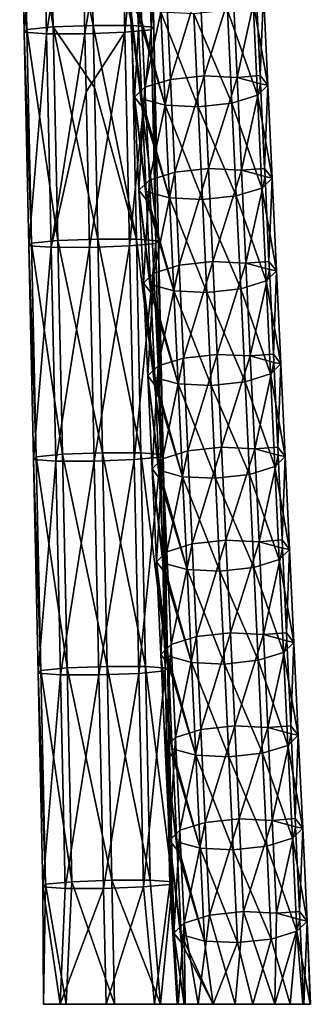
# Model space of a CAD drawing. Header units: millimetres. Extents: x -311 to 311, y 0 to 890.
# Tile 3 of 70: x 218 to 272, y 0 to 184. Entities that reach past the tile are written whole.
import ezdxf

# ---------------------------------------------------------------- set-up
doc = ezdxf.new("R2010")
doc.units = ezdxf.units.MM
doc.header["$LTSCALE"] = 81.481481
for name, color, linetype in [('23', 7, 'CONTINUOUS'), ('24', 7, 'CONTINUOUS'), ('25', 7, 'CONTINUOUS'), ('26', 7, 'CONTINUOUS'), ('27', 7, 'CONTINUOUS'), ('31', 7, 'CONTINUOUS')]:
    doc.layers.add(name, color=color, linetype=linetype)

msp = doc.modelspace()

# ---------------------------------------------------------------- linework, layer by layer
at = {"layer": '23', "linetype": 'Continuous'}
for points in [[(238.14, 222.59, -15.96), (230.95, 222.61, -13.12), (239, 182.7, -13.52), (238.14, 222.59, -15.96)], [(230.95, 222.61, -13.12), (231.82, 182.72, -10.68), (239, 182.7, -13.52), (230.95, 222.61, -13.12)], [(242.28, 222.28, -22.47), (238.14, 222.59, -15.96), (243.15, 182.4, -20.03), (242.28, 222.28, -22.47)], [(243.15, 182.4, -20.03), (238.14, 222.59, -15.96), (239, 182.7, -13.52), (243.15, 182.4, -20.03)], [(229.4, 221.05, -38.02), (236.88, 221.33, -36.11), (230.27, 181.16, -35.58), (229.4, 221.05, -38.02)], [(230.27, 181.16, -35.58), (236.88, 221.33, -36.11), (237.75, 181.44, -33.67), (230.27, 181.16, -35.58)], [(236.88, 221.33, -36.11), (241.8, 221.8, -30.17), (237.75, 181.44, -33.67), (236.88, 221.33, -36.11)], [(237.75, 181.44, -33.67), (241.8, 221.8, -30.17), (242.67, 181.91, -27.73), (237.75, 181.44, -33.67)], [(241.8, 221.8, -30.17), (242.28, 222.28, -22.47), (242.67, 181.91, -27.73), (241.8, 221.8, -30.17)], [(242.67, 181.91, -27.73), (242.28, 222.28, -22.47), (243.15, 182.4, -20.03), (242.67, 181.91, -27.73)], [(239, 182.7, -13.52), (231.82, 182.72, -10.68), (239.87, 142.82, -11.08), (239, 182.7, -13.52)], [(231.82, 182.72, -10.68), (232.07, 171.11, -9.97), (239.87, 142.82, -11.08), (231.82, 182.72, -10.68)], [(243.15, 182.4, -20.03), (239, 182.7, -13.52), (244.01, 142.51, -17.59), (243.15, 182.4, -20.03)], [(244.01, 142.51, -17.59), (239, 182.7, -13.52), (239.87, 142.82, -11.08), (244.01, 142.51, -17.59)], [(242.67, 181.91, -27.73), (243.15, 182.4, -20.03), (243.53, 142.03, -25.29), (242.67, 181.91, -27.73)], [(243.53, 142.03, -25.29), (243.15, 182.4, -20.03), (244.01, 142.51, -17.59), (243.53, 142.03, -25.29)], [(230.27, 181.16, -35.58), (237.75, 181.44, -33.67), (230.5, 170.34, -34.92), (230.27, 181.16, -35.58)], [(230.5, 170.34, -34.92), (237.75, 181.44, -33.67), (231.14, 141.28, -33.14), (230.5, 170.34, -34.92)], [(231.14, 141.28, -33.14), (237.75, 181.44, -33.67), (238.62, 141.56, -31.23), (231.14, 141.28, -33.14)], [(237.75, 181.44, -33.67), (242.67, 181.91, -27.73), (238.62, 141.56, -31.23), (237.75, 181.44, -33.67)], [(238.62, 141.56, -31.23), (242.67, 181.91, -27.73), (243.53, 142.03, -25.29), (238.62, 141.56, -31.23)], [(239.87, 142.82, -11.08), (232.07, 171.11, -9.97), (232.69, 142.84, -8.24), (239.87, 142.82, -11.08)], [(231.14, 141.28, -33.14), (238.62, 141.56, -31.23), (232, 101.39, -30.7), (231.14, 141.28, -33.14)], [(232, 101.39, -30.7), (238.62, 141.56, -31.23), (239.48, 101.67, -28.79), (232, 101.39, -30.7)], [(239.87, 142.82, -11.08), (232.69, 142.84, -8.24), (240.74, 102.93, -8.64), (239.87, 142.82, -11.08)], [(232.69, 142.84, -8.24), (233.56, 102.95, -5.8), (240.74, 102.93, -8.64), (232.69, 142.84, -8.24)], [(238.62, 141.56, -31.23), (243.53, 142.03, -25.29), (239.48, 101.67, -28.79), (238.62, 141.56, -31.23)], [(239.48, 101.67, -28.79), (243.53, 142.03, -25.29), (244.4, 102.14, -22.85), (239.48, 101.67, -28.79)], [(244.01, 142.51, -17.59), (239.87, 142.82, -11.08), (244.88, 102.62, -15.15), (244.01, 142.51, -17.59)], [(244.88, 102.62, -15.15), (239.87, 142.82, -11.08), (240.74, 102.93, -8.64), (244.88, 102.62, -15.15)], [(243.53, 142.03, -25.29), (244.01, 142.51, -17.59), (244.4, 102.14, -22.85), (243.53, 142.03, -25.29)], [(244.4, 102.14, -22.85), (244.01, 142.51, -17.59), (244.88, 102.62, -15.15), (244.4, 102.14, -22.85)], [(240.74, 102.93, -8.64), (233.56, 102.95, -5.8), (241.61, 63.04, -6.2), (240.74, 102.93, -8.64)], [(233.56, 102.95, -5.8), (234.42, 63.06, -3.36), (241.61, 63.04, -6.2), (233.56, 102.95, -5.8)], [(244.88, 102.62, -15.15), (240.74, 102.93, -8.64), (245.75, 62.74, -12.71), (244.88, 102.62, -15.15)], [(245.75, 62.74, -12.71), (240.74, 102.93, -8.64), (241.61, 63.04, -6.2), (245.75, 62.74, -12.71)], [(232, 101.39, -30.7), (239.48, 101.67, -28.79), (232.87, 61.5, -28.26), (232, 101.39, -30.7)], [(232.87, 61.5, -28.26), (239.48, 101.67, -28.79), (240.35, 61.78, -26.35), (232.87, 61.5, -28.26)], [(239.48, 101.67, -28.79), (244.4, 102.14, -22.85), (240.35, 61.78, -26.35), (239.48, 101.67, -28.79)], [(240.35, 61.78, -26.35), (244.4, 102.14, -22.85), (245.27, 62.25, -20.41), (240.35, 61.78, -26.35)], [(244.4, 102.14, -22.85), (244.88, 102.62, -15.15), (245.27, 62.25, -20.41), (244.4, 102.14, -22.85)], [(245.27, 62.25, -20.41), (244.88, 102.62, -15.15), (245.75, 62.74, -12.71), (245.27, 62.25, -20.41)], [(235.29, 23.17, -0.92), (242.47, 23.16, -3.76), (234.42, 63.06, -3.36), (235.29, 23.17, -0.92)], [(234.42, 63.06, -3.36), (242.47, 23.16, -3.76), (241.61, 63.04, -6.2), (234.42, 63.06, -3.36)], [(242.47, 23.16, -3.76), (246.62, 22.85, -10.27), (241.61, 63.04, -6.2), (242.47, 23.16, -3.76)], [(246.62, 22.85, -10.27), (245.75, 62.74, -12.71), (241.61, 63.04, -6.2), (246.62, 22.85, -10.27)], [(246.14, 22.37, -17.97), (245.27, 62.25, -20.41), (245.75, 62.74, -12.71), (246.14, 22.37, -17.97)], [(246.62, 22.85, -10.27), (246.14, 22.37, -17.97), (245.75, 62.74, -12.71), (246.62, 22.85, -10.27)], [(233.74, 21.62, -25.82), (232.87, 61.5, -28.26), (240.35, 61.78, -26.35), (233.74, 21.62, -25.82)], [(241.22, 21.9, -23.91), (233.74, 21.62, -25.82), (240.35, 61.78, -26.35), (241.22, 21.9, -23.91)], [(241.22, 21.9, -23.91), (240.35, 61.78, -26.35), (245.27, 62.25, -20.41), (241.22, 21.9, -23.91)], [(246.14, 22.37, -17.97), (241.22, 21.9, -23.91), (245.27, 62.25, -20.41), (246.14, 22.37, -17.97)], [(235.29, 23.17, -0.92), (235.79, 0, 0.5), (244.38, 0, -3.7), (235.29, 23.17, -0.92)], [(242.47, 23.16, -3.76), (235.29, 23.17, -0.92), (244.38, 0, -3.7), (242.47, 23.16, -3.76)], [(241.22, 21.9, -23.91), (246.14, 22.37, -17.97), (243.26, 0, -21.39), (241.22, 21.9, -23.91)], [(246.62, 22.85, -10.27), (242.47, 23.16, -3.76), (244.38, 0, -3.7), (246.62, 22.85, -10.27)], [(243.26, 0, -21.39), (246.14, 22.37, -17.97), (247.48, 0, -12.77), (243.26, 0, -21.39)], [(247.48, 0, -12.77), (246.62, 22.85, -10.27), (244.38, 0, -3.7), (247.48, 0, -12.77)], [(246.14, 22.37, -17.97), (246.62, 22.85, -10.27), (247.48, 0, -12.77), (246.14, 22.37, -17.97)], [(233.74, 21.62, -25.82), (241.22, 21.9, -23.91), (234.21, 0, -24.5), (233.74, 21.62, -25.82)], [(234.21, 0, -24.5), (241.22, 21.9, -23.91), (243.26, 0, -21.39), (234.21, 0, -24.5)]]:
    msp.add_3dface(points, dxfattribs=at)
at = {"layer": '24', "linetype": 'Continuous'}
for points in [[(231.82, 182.72, -10.68), (230.95, 222.61, -13.12), (223.47, 222.33, -15.03), (231.82, 182.72, -10.68)], [(218.56, 221.86, -20.97), (218.08, 221.38, -28.66), (219.42, 181.97, -18.53), (218.56, 221.86, -20.97)], [(218.08, 221.38, -28.66), (222.22, 221.07, -35.18), (218.94, 181.49, -26.22), (218.08, 221.38, -28.66)], [(219.42, 181.97, -18.53), (218.08, 221.38, -28.66), (218.94, 181.49, -26.22), (219.42, 181.97, -18.53)], [(223.47, 222.33, -15.03), (218.56, 221.86, -20.97), (224.34, 182.44, -12.59), (223.47, 222.33, -15.03)], [(224.34, 182.44, -12.59), (218.56, 221.86, -20.97), (219.42, 181.97, -18.53), (224.34, 182.44, -12.59)], [(218.94, 181.49, -26.22), (222.22, 221.07, -35.18), (223.09, 181.18, -32.74), (218.94, 181.49, -26.22)], [(222.22, 221.07, -35.18), (229.4, 221.05, -38.02), (223.09, 181.18, -32.74), (222.22, 221.07, -35.18)], [(229.4, 221.05, -38.02), (230.27, 181.16, -35.58), (223.09, 181.18, -32.74), (229.4, 221.05, -38.02)], [(231.82, 182.72, -10.68), (223.47, 222.33, -15.03), (224.34, 182.44, -12.59), (231.82, 182.72, -10.68)], [(219.42, 181.97, -18.53), (218.94, 181.49, -26.22), (220.29, 142.09, -16.09), (219.42, 181.97, -18.53)], [(224.34, 182.44, -12.59), (219.42, 181.97, -18.53), (225.21, 142.56, -10.15), (224.34, 182.44, -12.59)], [(225.21, 142.56, -10.15), (219.42, 181.97, -18.53), (220.29, 142.09, -16.09), (225.21, 142.56, -10.15)], [(232.07, 171.11, -9.97), (231.82, 182.72, -10.68), (224.34, 182.44, -12.59), (232.07, 171.11, -9.97)], [(232.69, 142.84, -8.24), (232.07, 171.11, -9.97), (224.34, 182.44, -12.59), (232.69, 142.84, -8.24)], [(232.69, 142.84, -8.24), (224.34, 182.44, -12.59), (225.21, 142.56, -10.15), (232.69, 142.84, -8.24)], [(218.94, 181.49, -26.22), (223.09, 181.18, -32.74), (219.81, 141.6, -23.78), (218.94, 181.49, -26.22)], [(220.29, 142.09, -16.09), (218.94, 181.49, -26.22), (219.81, 141.6, -23.78), (220.29, 142.09, -16.09)], [(219.81, 141.6, -23.78), (223.09, 181.18, -32.74), (223.95, 141.3, -30.3), (219.81, 141.6, -23.78)], [(223.09, 181.18, -32.74), (230.27, 181.16, -35.58), (223.95, 141.3, -30.3), (223.09, 181.18, -32.74)], [(230.27, 181.16, -35.58), (230.5, 170.34, -34.92), (223.95, 141.3, -30.3), (230.27, 181.16, -35.58)], [(230.5, 170.34, -34.92), (231.14, 141.28, -33.14), (223.95, 141.3, -30.3), (230.5, 170.34, -34.92)], [(220.29, 142.09, -16.09), (219.81, 141.6, -23.78), (221.16, 102.2, -13.65), (220.29, 142.09, -16.09)], [(219.81, 141.6, -23.78), (223.95, 141.3, -30.3), (220.68, 101.72, -21.34), (219.81, 141.6, -23.78)], [(221.16, 102.2, -13.65), (219.81, 141.6, -23.78), (220.68, 101.72, -21.34), (221.16, 102.2, -13.65)], [(225.21, 142.56, -10.15), (220.29, 142.09, -16.09), (226.08, 102.67, -7.71), (225.21, 142.56, -10.15)], [(226.08, 102.67, -7.71), (220.29, 142.09, -16.09), (221.16, 102.2, -13.65), (226.08, 102.67, -7.71)], [(233.56, 102.95, -5.8), (232.69, 142.84, -8.24), (225.21, 142.56, -10.15), (233.56, 102.95, -5.8)], [(233.56, 102.95, -5.8), (225.21, 142.56, -10.15), (226.08, 102.67, -7.71), (233.56, 102.95, -5.8)], [(220.68, 101.72, -21.34), (223.95, 141.3, -30.3), (224.82, 101.41, -27.86), (220.68, 101.72, -21.34)], [(223.95, 141.3, -30.3), (231.14, 141.28, -33.14), (224.82, 101.41, -27.86), (223.95, 141.3, -30.3)], [(231.14, 141.28, -33.14), (232, 101.39, -30.7), (224.82, 101.41, -27.86), (231.14, 141.28, -33.14)], [(234.42, 63.06, -3.36), (233.56, 102.95, -5.8), (226.08, 102.67, -7.71), (234.42, 63.06, -3.36)], [(221.16, 102.2, -13.65), (220.68, 101.72, -21.34), (222.02, 62.31, -11.21), (221.16, 102.2, -13.65)], [(220.68, 101.72, -21.34), (224.82, 101.41, -27.86), (221.54, 61.83, -18.9), (220.68, 101.72, -21.34)], [(222.02, 62.31, -11.21), (220.68, 101.72, -21.34), (221.54, 61.83, -18.9), (222.02, 62.31, -11.21)], [(226.08, 102.67, -7.71), (221.16, 102.2, -13.65), (226.94, 62.78, -5.27), (226.08, 102.67, -7.71)], [(226.94, 62.78, -5.27), (221.16, 102.2, -13.65), (222.02, 62.31, -11.21), (226.94, 62.78, -5.27)], [(221.54, 61.83, -18.9), (224.82, 101.41, -27.86), (225.69, 61.52, -25.42), (221.54, 61.83, -18.9)], [(224.82, 101.41, -27.86), (232, 101.39, -30.7), (225.69, 61.52, -25.42), (224.82, 101.41, -27.86)], [(232, 101.39, -30.7), (232.87, 61.5, -28.26), (225.69, 61.52, -25.42), (232, 101.39, -30.7)], [(234.42, 63.06, -3.36), (226.08, 102.67, -7.71), (226.94, 62.78, -5.27), (234.42, 63.06, -3.36)], [(227.81, 22.89, -2.83), (226.94, 62.78, -5.27), (222.02, 62.31, -11.21), (227.81, 22.89, -2.83)], [(235.29, 23.17, -0.92), (234.42, 63.06, -3.36), (226.94, 62.78, -5.27), (235.29, 23.17, -0.92)], [(227.81, 22.89, -2.83), (235.29, 23.17, -0.92), (226.94, 62.78, -5.27), (227.81, 22.89, -2.83)], [(222.89, 22.42, -8.77), (222.02, 62.31, -11.21), (221.54, 61.83, -18.9), (222.89, 22.42, -8.77)], [(222.41, 21.94, -16.46), (222.89, 22.42, -8.77), (221.54, 61.83, -18.9), (222.41, 21.94, -16.46)], [(222.41, 21.94, -16.46), (221.54, 61.83, -18.9), (225.69, 61.52, -25.42), (222.41, 21.94, -16.46)], [(222.89, 22.42, -8.77), (227.81, 22.89, -2.83), (222.02, 62.31, -11.21), (222.89, 22.42, -8.77)], [(226.55, 21.64, -22.98), (222.41, 21.94, -16.46), (225.69, 61.52, -25.42), (226.55, 21.64, -22.98)], [(232.87, 61.5, -28.26), (226.55, 21.64, -22.98), (225.69, 61.52, -25.42), (232.87, 61.5, -28.26)], [(232.87, 61.5, -28.26), (233.74, 21.62, -25.82), (226.55, 21.64, -22.98), (232.87, 61.5, -28.26)], [(222.89, 22.42, -8.77), (222.41, 21.94, -16.46), (222.52, 0, -11.23), (222.89, 22.42, -8.77)], [(226.74, 0, -2.61), (222.89, 22.42, -8.77), (222.52, 0, -11.23), (226.74, 0, -2.61)], [(227.81, 22.89, -2.83), (222.89, 22.42, -8.77), (226.74, 0, -2.61), (227.81, 22.89, -2.83)], [(235.79, 0, 0.5), (227.81, 22.89, -2.83), (226.74, 0, -2.61), (235.79, 0, 0.5)], [(235.79, 0, 0.5), (235.29, 23.17, -0.92), (227.81, 22.89, -2.83), (235.79, 0, 0.5)], [(222.41, 21.94, -16.46), (226.55, 21.64, -22.98), (225.62, 0, -20.3), (222.41, 21.94, -16.46)], [(222.52, 0, -11.23), (222.41, 21.94, -16.46), (225.62, 0, -20.3), (222.52, 0, -11.23)], [(226.55, 21.64, -22.98), (233.74, 21.62, -25.82), (225.62, 0, -20.3), (226.55, 21.64, -22.98)], [(233.74, 21.62, -25.82), (234.21, 0, -24.5), (225.62, 0, -20.3), (233.74, 21.62, -25.82)]]:
    msp.add_3dface(points, dxfattribs=at)
at = {"layer": '25', "linetype": 'Continuous'}
for points in [[(226.74, 0, -2.61), (222.52, 0, -11.23), (225.62, 0, -20.3), (226.74, 0, -2.61)], [(234.21, 0, -24.5), (226.74, 0, -2.61), (225.62, 0, -20.3), (234.21, 0, -24.5)], [(234.21, 0, -24.5), (235.79, 0, 0.5), (226.74, 0, -2.61), (234.21, 0, -24.5)], [(235.79, 0, 0.5), (234.21, 0, -24.5), (243.26, 0, -21.39), (235.79, 0, 0.5)], [(235.79, 0, 0.5), (243.26, 0, -21.39), (244.38, 0, -3.7), (235.79, 0, 0.5)], [(243.26, 0, -21.39), (247.48, 0, -12.77), (244.38, 0, -3.7), (243.26, 0, -21.39)]]:
    msp.add_3dface(points, dxfattribs=at)
at = {"layer": '26', "linetype": 'Continuous'}
for points in [[(261.68, 187.04, -541.96), (264.43, 171.58, -553.1), (263.62, 188.92, -547.84), (261.68, 187.04, -541.96)], [(263.62, 188.92, -547.84), (263.02, 173.35, -559.16), (262.28, 189.18, -554.36), (263.62, 188.92, -547.84)], [(264.43, 171.58, -553.1), (263.02, 173.35, -559.16), (263.62, 188.92, -547.84), (264.43, 171.58, -553.1)], [(240.14, 184.86, -543.57), (245.26, 167.84, -543.76), (240.07, 186.37, -543.11), (240.14, 184.86, -543.57)], [(240.07, 186.37, -543.11), (245.26, 167.84, -543.76), (244.45, 185.18, -538.5), (240.07, 186.37, -543.11)], [(256.92, 185.56, -537.83), (262.5, 169.7, -547.22), (261.68, 187.04, -541.96), (256.92, 185.56, -537.83)], [(262.5, 169.7, -547.22), (264.43, 171.58, -553.1), (261.68, 187.04, -541.96), (262.5, 169.7, -547.22)], [(240.89, 169.04, -548.37), (245.26, 167.84, -543.76), (240.14, 184.86, -543.57), (240.89, 169.04, -548.37)], [(245.26, 167.84, -543.76), (251.43, 167.55, -541.82), (244.45, 185.18, -538.5), (245.26, 167.84, -543.76)], [(244.45, 185.18, -538.5), (251.43, 167.55, -541.82), (250.61, 184.88, -536.56), (244.45, 185.18, -538.5)], [(250.61, 184.88, -536.56), (257.74, 168.23, -543.09), (256.92, 185.56, -537.83), (250.61, 184.88, -536.56)], [(251.43, 167.55, -541.82), (257.74, 168.23, -543.09), (250.61, 184.88, -536.56), (251.43, 167.55, -541.82)], [(257.74, 168.23, -543.09), (262.5, 169.7, -547.22), (256.92, 185.56, -537.83), (257.74, 168.23, -543.09)], [(263.02, 173.35, -559.16), (264.43, 171.58, -553.1), (263.09, 171.84, -559.62), (263.02, 173.35, -559.16)], [(262.5, 169.7, -547.22), (265.25, 154.24, -558.36), (264.43, 171.58, -553.1), (262.5, 169.7, -547.22)], [(264.43, 171.58, -553.1), (263.84, 156.02, -564.42), (263.09, 171.84, -559.62), (264.43, 171.58, -553.1)], [(265.25, 154.24, -558.36), (263.84, 156.02, -564.42), (264.43, 171.58, -553.1), (265.25, 154.24, -558.36)], [(257.74, 168.23, -543.09), (263.31, 152.37, -552.48), (262.5, 169.7, -547.22), (257.74, 168.23, -543.09)], [(263.31, 152.37, -552.48), (265.25, 154.24, -558.36), (262.5, 169.7, -547.22), (263.31, 152.37, -552.48)], [(240.96, 167.52, -548.83), (246.08, 150.51, -549.02), (240.89, 169.04, -548.37), (240.96, 167.52, -548.83)], [(240.89, 169.04, -548.37), (246.08, 150.51, -549.02), (245.26, 167.84, -543.76), (240.89, 169.04, -548.37)], [(241.7, 151.7, -553.63), (246.08, 150.51, -549.02), (240.96, 167.52, -548.83), (241.7, 151.7, -553.63)], [(246.08, 150.51, -549.02), (252.24, 150.21, -547.08), (245.26, 167.84, -543.76), (246.08, 150.51, -549.02)], [(245.26, 167.84, -543.76), (252.24, 150.21, -547.08), (251.43, 167.55, -541.82), (245.26, 167.84, -543.76)], [(251.43, 167.55, -541.82), (258.55, 150.89, -548.35), (257.74, 168.23, -543.09), (251.43, 167.55, -541.82)], [(252.24, 150.21, -547.08), (258.55, 150.89, -548.35), (251.43, 167.55, -541.82), (252.24, 150.21, -547.08)], [(258.55, 150.89, -548.35), (263.31, 152.37, -552.48), (257.74, 168.23, -543.09), (258.55, 150.89, -548.35)], [(263.84, 156.02, -564.42), (265.25, 154.24, -558.36), (263.91, 154.5, -564.88), (263.84, 156.02, -564.42)], [(265.25, 154.24, -558.36), (264.65, 138.68, -569.68), (263.91, 154.5, -564.88), (265.25, 154.24, -558.36)], [(263.31, 152.37, -552.48), (266.06, 136.91, -563.62), (265.25, 154.24, -558.36), (263.31, 152.37, -552.48)], [(266.06, 136.91, -563.62), (264.65, 138.68, -569.68), (265.25, 154.24, -558.36), (266.06, 136.91, -563.62)], [(241.77, 150.19, -554.09), (246.89, 133.17, -554.28), (241.7, 151.7, -553.63), (241.77, 150.19, -554.09)], [(241.7, 151.7, -553.63), (246.89, 133.17, -554.28), (246.08, 150.51, -549.02), (241.7, 151.7, -553.63)], [(252.24, 150.21, -547.08), (259.37, 133.55, -553.61), (258.55, 150.89, -548.35), (252.24, 150.21, -547.08)], [(258.55, 150.89, -548.35), (264.13, 135.03, -557.74), (263.31, 152.37, -552.48), (258.55, 150.89, -548.35)], [(259.37, 133.55, -553.61), (264.13, 135.03, -557.74), (258.55, 150.89, -548.35), (259.37, 133.55, -553.61)], [(264.13, 135.03, -557.74), (266.06, 136.91, -563.62), (263.31, 152.37, -552.48), (264.13, 135.03, -557.74)], [(242.52, 134.36, -558.89), (246.89, 133.17, -554.28), (241.77, 150.19, -554.09), (242.52, 134.36, -558.89)], [(246.89, 133.17, -554.28), (253.06, 132.87, -552.35), (246.08, 150.51, -549.02), (246.89, 133.17, -554.28)], [(246.08, 150.51, -549.02), (253.06, 132.87, -552.35), (252.24, 150.21, -547.08), (246.08, 150.51, -549.02)], [(253.06, 132.87, -552.35), (259.37, 133.55, -553.61), (252.24, 150.21, -547.08), (253.06, 132.87, -552.35)], [(264.65, 138.68, -569.68), (266.06, 136.91, -563.62), (264.72, 137.17, -570.14), (264.65, 138.68, -569.68)], [(264.13, 135.03, -557.74), (266.88, 119.57, -568.88), (266.06, 136.91, -563.62), (264.13, 135.03, -557.74)], [(266.06, 136.91, -563.62), (265.47, 121.34, -574.95), (264.72, 137.17, -570.14), (266.06, 136.91, -563.62)], [(266.88, 119.57, -568.88), (265.47, 121.34, -574.95), (266.06, 136.91, -563.62), (266.88, 119.57, -568.88)], [(242.59, 132.85, -559.35), (247.71, 115.83, -559.54), (242.52, 134.36, -558.89), (242.59, 132.85, -559.35)], [(242.52, 134.36, -558.89), (247.71, 115.83, -559.54), (246.89, 133.17, -554.28), (242.52, 134.36, -558.89)], [(259.37, 133.55, -553.61), (264.94, 117.69, -563), (264.13, 135.03, -557.74), (259.37, 133.55, -553.61)], [(264.94, 117.69, -563), (266.88, 119.57, -568.88), (264.13, 135.03, -557.74), (264.94, 117.69, -563)], [(243.33, 117.03, -564.15), (247.71, 115.83, -559.54), (242.59, 132.85, -559.35), (243.33, 117.03, -564.15)], [(247.71, 115.83, -559.54), (253.87, 115.53, -557.61), (246.89, 133.17, -554.28), (247.71, 115.83, -559.54)], [(246.89, 133.17, -554.28), (253.87, 115.53, -557.61), (253.06, 132.87, -552.35), (246.89, 133.17, -554.28)], [(253.06, 132.87, -552.35), (260.18, 116.22, -558.87), (259.37, 133.55, -553.61), (253.06, 132.87, -552.35)], [(253.87, 115.53, -557.61), (260.18, 116.22, -558.87), (253.06, 132.87, -552.35), (253.87, 115.53, -557.61)], [(260.18, 116.22, -558.87), (264.94, 117.69, -563), (259.37, 133.55, -553.61), (260.18, 116.22, -558.87)], [(265.47, 121.34, -574.95), (266.88, 119.57, -568.88), (265.54, 119.83, -575.4), (265.47, 121.34, -574.95)], [(264.94, 117.69, -563), (267.69, 102.23, -574.15), (266.88, 119.57, -568.88), (264.94, 117.69, -563)], [(266.88, 119.57, -568.88), (266.28, 104, -580.21), (265.54, 119.83, -575.4), (266.88, 119.57, -568.88)], [(267.69, 102.23, -574.15), (266.28, 104, -580.21), (266.88, 119.57, -568.88), (267.69, 102.23, -574.15)], [(260.18, 116.22, -558.87), (265.76, 100.36, -568.26), (264.94, 117.69, -563), (260.18, 116.22, -558.87)], [(265.76, 100.36, -568.26), (267.69, 102.23, -574.15), (264.94, 117.69, -563), (265.76, 100.36, -568.26)], [(243.4, 115.51, -564.61), (248.52, 98.49, -564.8), (243.33, 117.03, -564.15), (243.4, 115.51, -564.61)], [(243.33, 117.03, -564.15), (248.52, 98.49, -564.8), (247.71, 115.83, -559.54), (243.33, 117.03, -564.15)], [(248.52, 98.49, -564.8), (254.69, 98.2, -562.87), (247.71, 115.83, -559.54), (248.52, 98.49, -564.8)], [(247.71, 115.83, -559.54), (254.69, 98.2, -562.87), (253.87, 115.53, -557.61), (247.71, 115.83, -559.54)], [(253.87, 115.53, -557.61), (261, 98.88, -564.13), (260.18, 116.22, -558.87), (253.87, 115.53, -557.61)], [(261, 98.88, -564.13), (265.76, 100.36, -568.26), (260.18, 116.22, -558.87), (261, 98.88, -564.13)], [(244.15, 99.69, -569.42), (248.52, 98.49, -564.8), (243.4, 115.51, -564.61), (244.15, 99.69, -569.42)], [(254.69, 98.2, -562.87), (261, 98.88, -564.13), (253.87, 115.53, -557.61), (254.69, 98.2, -562.87)], [(266.28, 104, -580.21), (267.69, 102.23, -574.15), (266.35, 102.49, -580.67), (266.28, 104, -580.21)], [(265.76, 100.36, -568.26), (268.5, 84.89, -579.41), (267.69, 102.23, -574.15), (265.76, 100.36, -568.26)], [(267.69, 102.23, -574.15), (267.1, 86.67, -585.47), (266.35, 102.49, -580.67), (267.69, 102.23, -574.15)], [(268.5, 84.89, -579.41), (267.1, 86.67, -585.47), (267.69, 102.23, -574.15), (268.5, 84.89, -579.41)], [(244.22, 98.18, -569.87), (249.34, 81.16, -570.06), (244.15, 99.69, -569.42), (244.22, 98.18, -569.87)], [(244.15, 99.69, -569.42), (249.34, 81.16, -570.06), (248.52, 98.49, -564.8), (244.15, 99.69, -569.42)], [(261, 98.88, -564.13), (266.57, 83.02, -573.52), (265.76, 100.36, -568.26), (261, 98.88, -564.13)], [(266.57, 83.02, -573.52), (268.5, 84.89, -579.41), (265.76, 100.36, -568.26), (266.57, 83.02, -573.52)], [(244.96, 82.35, -574.68), (249.34, 81.16, -570.06), (244.22, 98.18, -569.87), (244.96, 82.35, -574.68)], [(249.34, 81.16, -570.06), (255.5, 80.86, -568.13), (248.52, 98.49, -564.8), (249.34, 81.16, -570.06)], [(248.52, 98.49, -564.8), (255.5, 80.86, -568.13), (254.69, 98.2, -562.87), (248.52, 98.49, -564.8)], [(254.69, 98.2, -562.87), (261.81, 81.54, -569.4), (261, 98.88, -564.13), (254.69, 98.2, -562.87)], [(255.5, 80.86, -568.13), (261.81, 81.54, -569.4), (254.69, 98.2, -562.87), (255.5, 80.86, -568.13)], [(261.81, 81.54, -569.4), (266.57, 83.02, -573.52), (261, 98.88, -564.13), (261.81, 81.54, -569.4)], [(267.1, 86.67, -585.47), (268.5, 84.89, -579.41), (267.17, 85.15, -585.93), (267.1, 86.67, -585.47)], [(266.57, 83.02, -573.52), (269.32, 67.56, -584.67), (268.5, 84.89, -579.41), (266.57, 83.02, -573.52)], [(268.5, 84.89, -579.41), (267.91, 69.33, -590.73), (267.17, 85.15, -585.93), (268.5, 84.89, -579.41)], [(269.32, 67.56, -584.67), (267.91, 69.33, -590.73), (268.5, 84.89, -579.41), (269.32, 67.56, -584.67)], [(261.81, 81.54, -569.4), (267.39, 65.68, -578.78), (266.57, 83.02, -573.52), (261.81, 81.54, -569.4)], [(267.39, 65.68, -578.78), (269.32, 67.56, -584.67), (266.57, 83.02, -573.52), (267.39, 65.68, -578.78)], [(245.03, 80.84, -575.14), (250.15, 63.82, -575.32), (244.96, 82.35, -574.68), (245.03, 80.84, -575.14)], [(244.96, 82.35, -574.68), (250.15, 63.82, -575.32), (249.34, 81.16, -570.06), (244.96, 82.35, -574.68)], [(250.15, 63.82, -575.32), (256.32, 63.52, -573.39), (249.34, 81.16, -570.06), (250.15, 63.82, -575.32)], [(249.34, 81.16, -570.06), (256.32, 63.52, -573.39), (255.5, 80.86, -568.13), (249.34, 81.16, -570.06)], [(255.5, 80.86, -568.13), (262.63, 64.21, -574.66), (261.81, 81.54, -569.4), (255.5, 80.86, -568.13)], [(262.63, 64.21, -574.66), (267.39, 65.68, -578.78), (261.81, 81.54, -569.4), (262.63, 64.21, -574.66)], [(245.78, 65.02, -579.94), (250.15, 63.82, -575.32), (245.03, 80.84, -575.14), (245.78, 65.02, -579.94)], [(256.32, 63.52, -573.39), (262.63, 64.21, -574.66), (255.5, 80.86, -568.13), (256.32, 63.52, -573.39)], [(267.91, 69.33, -590.73), (269.32, 67.56, -584.67), (267.98, 67.82, -591.19), (267.91, 69.33, -590.73)], [(267.39, 65.68, -578.78), (270.13, 50.22, -589.93), (269.32, 67.56, -584.67), (267.39, 65.68, -578.78)], [(269.32, 67.56, -584.67), (268.73, 51.99, -595.99), (267.98, 67.82, -591.19), (269.32, 67.56, -584.67)], [(270.13, 50.22, -589.93), (268.73, 51.99, -595.99), (269.32, 67.56, -584.67), (270.13, 50.22, -589.93)], [(245.85, 63.5, -580.4), (250.97, 46.48, -580.58), (245.78, 65.02, -579.94), (245.85, 63.5, -580.4)], [(245.78, 65.02, -579.94), (250.97, 46.48, -580.58), (250.15, 63.82, -575.32), (245.78, 65.02, -579.94)], [(262.63, 64.21, -574.66), (268.2, 48.34, -584.04), (267.39, 65.68, -578.78), (262.63, 64.21, -574.66)], [(268.2, 48.34, -584.04), (270.13, 50.22, -589.93), (267.39, 65.68, -578.78), (268.2, 48.34, -584.04)], [(246.59, 47.68, -585.2), (250.97, 46.48, -580.58), (245.85, 63.5, -580.4), (246.59, 47.68, -585.2)], [(250.97, 46.48, -580.58), (257.13, 46.19, -578.65), (250.15, 63.82, -575.32), (250.97, 46.48, -580.58)], [(250.15, 63.82, -575.32), (257.13, 46.19, -578.65), (256.32, 63.52, -573.39), (250.15, 63.82, -575.32)], [(256.32, 63.52, -573.39), (263.44, 46.87, -579.92), (262.63, 64.21, -574.66), (256.32, 63.52, -573.39)], [(257.13, 46.19, -578.65), (263.44, 46.87, -579.92), (256.32, 63.52, -573.39), (257.13, 46.19, -578.65)], [(263.44, 46.87, -579.92), (268.2, 48.34, -584.04), (262.63, 64.21, -574.66), (263.44, 46.87, -579.92)], [(268.73, 51.99, -595.99), (270.13, 50.22, -589.93), (268.8, 50.48, -596.45), (268.73, 51.99, -595.99)], [(268.2, 48.34, -584.04), (270.95, 32.88, -595.19), (270.13, 50.22, -589.93), (268.2, 48.34, -584.04)], [(270.13, 50.22, -589.93), (269.54, 34.66, -601.25), (268.8, 50.48, -596.45), (270.13, 50.22, -589.93)], [(270.95, 32.88, -595.19), (269.54, 34.66, -601.25), (270.13, 50.22, -589.93), (270.95, 32.88, -595.19)], [(263.44, 46.87, -579.92), (269.02, 31.01, -589.31), (268.2, 48.34, -584.04), (263.44, 46.87, -579.92)], [(269.02, 31.01, -589.31), (270.95, 32.88, -595.19), (268.2, 48.34, -584.04), (269.02, 31.01, -589.31)], [(246.66, 46.17, -585.66), (251.78, 29.15, -585.84), (246.59, 47.68, -585.2), (246.66, 46.17, -585.66)], [(246.59, 47.68, -585.2), (251.78, 29.15, -585.84), (250.97, 46.48, -580.58), (246.59, 47.68, -585.2)], [(247.41, 30.34, -590.46), (251.78, 29.15, -585.84), (246.66, 46.17, -585.66), (247.41, 30.34, -590.46)], [(251.78, 29.15, -585.84), (257.95, 28.85, -583.91), (250.97, 46.48, -580.58), (251.78, 29.15, -585.84)], [(250.97, 46.48, -580.58), (257.95, 28.85, -583.91), (257.13, 46.19, -578.65), (250.97, 46.48, -580.58)], [(257.13, 46.19, -578.65), (264.26, 29.53, -585.18), (263.44, 46.87, -579.92), (257.13, 46.19, -578.65)], [(257.95, 28.85, -583.91), (264.26, 29.53, -585.18), (257.13, 46.19, -578.65), (257.95, 28.85, -583.91)], [(264.26, 29.53, -585.18), (269.02, 31.01, -589.31), (263.44, 46.87, -579.92), (264.26, 29.53, -585.18)], [(269.54, 34.66, -601.25), (270.95, 32.88, -595.19), (269.61, 33.14, -601.71), (269.54, 34.66, -601.25)], [(270.95, 32.88, -595.19), (270.35, 17.32, -606.51), (269.61, 33.14, -601.71), (270.95, 32.88, -595.19)], [(269.02, 31.01, -589.31), (271.76, 15.55, -600.45), (270.95, 32.88, -595.19), (269.02, 31.01, -589.31)], [(271.76, 15.55, -600.45), (270.35, 17.32, -606.51), (270.95, 32.88, -595.19), (271.76, 15.55, -600.45)], [(247.48, 28.83, -590.92), (252.59, 11.81, -591.1), (247.41, 30.34, -590.46), (247.48, 28.83, -590.92)], [(247.41, 30.34, -590.46), (252.59, 11.81, -591.1), (251.78, 29.15, -585.84), (247.41, 30.34, -590.46)], [(257.95, 28.85, -583.91), (265.07, 12.19, -590.44), (264.26, 29.53, -585.18), (257.95, 28.85, -583.91)], [(264.26, 29.53, -585.18), (269.83, 13.67, -594.57), (269.02, 31.01, -589.31), (264.26, 29.53, -585.18)], [(265.07, 12.19, -590.44), (269.83, 13.67, -594.57), (264.26, 29.53, -585.18), (265.07, 12.19, -590.44)], [(269.83, 13.67, -594.57), (271.76, 15.55, -600.45), (269.02, 31.01, -589.31), (269.83, 13.67, -594.57)], [(248.22, 13, -595.72), (252.59, 11.81, -591.1), (247.48, 28.83, -590.92), (248.22, 13, -595.72)], [(252.59, 11.81, -591.1), (258.76, 11.51, -589.17), (251.78, 29.15, -585.84), (252.59, 11.81, -591.1)], [(251.78, 29.15, -585.84), (258.76, 11.51, -589.17), (257.95, 28.85, -583.91), (251.78, 29.15, -585.84)], [(258.76, 11.51, -589.17), (265.07, 12.19, -590.44), (257.95, 28.85, -583.91), (258.76, 11.51, -589.17)], [(270.35, 17.32, -606.51), (271.76, 15.55, -600.45), (270.43, 15.81, -606.97), (270.35, 17.32, -606.51)], [(271.76, 15.55, -600.45), (269.83, 13.67, -594.57), (272.32, 0, -603.63), (271.76, 15.55, -600.45)], [(270.43, 15.81, -606.97), (271.76, 15.55, -600.45), (271.17, 0, -611.77), (270.43, 15.81, -606.97)], [(271.17, 0, -611.77), (271.76, 15.55, -600.45), (272.38, 0, -607.82), (271.17, 0, -611.77)], [(272.38, 0, -607.82), (271.76, 15.55, -600.45), (272.32, 0, -603.63), (272.38, 0, -607.82)], [(248.22, 13, -595.72), (248.29, 11.49, -596.18), (254.23, 0, -594.04), (248.22, 13, -595.72)], [(252.59, 11.81, -591.1), (248.22, 13, -595.72), (254.23, 0, -594.04), (252.59, 11.81, -591.1)], [(269.83, 13.67, -594.57), (265.07, 12.19, -590.44), (268.58, 0, -596.33), (269.83, 13.67, -594.57)], [(271, 0, -599.65), (269.83, 13.67, -594.57), (268.58, 0, -596.33), (271, 0, -599.65)], [(272.32, 0, -603.63), (269.83, 13.67, -594.57), (271, 0, -599.65), (272.32, 0, -603.63)], [(248.29, 11.49, -596.18), (248.83, 0, -599.67), (254.23, 0, -594.04), (248.29, 11.49, -596.18)], [(258.76, 11.51, -589.17), (252.59, 11.81, -591.1), (254.23, 0, -594.04), (258.76, 11.51, -589.17)], [(261.66, 0, -592.79), (258.76, 11.51, -589.17), (254.23, 0, -594.04), (261.66, 0, -592.79)], [(265.07, 12.19, -590.44), (258.76, 11.51, -589.17), (261.66, 0, -592.79), (265.07, 12.19, -590.44)], [(268.58, 0, -596.33), (265.07, 12.19, -590.44), (261.66, 0, -592.79), (268.58, 0, -596.33)]]:
    msp.add_3dface(points, dxfattribs=at)
at = {"layer": '27', "linetype": 'Continuous'}
for points in [[(245.43, 189.99, -559.64), (241.48, 171.17, -560.78), (240.67, 188.51, -555.51), (245.43, 189.99, -559.64)], [(246.24, 172.65, -564.9), (241.48, 171.17, -560.78), (245.43, 189.99, -559.64), (246.24, 172.65, -564.9)], [(251.74, 190.67, -560.91), (246.24, 172.65, -564.9), (245.43, 189.99, -559.64), (251.74, 190.67, -560.91)], [(252.55, 173.33, -566.17), (246.24, 172.65, -564.9), (251.74, 190.67, -560.91), (252.55, 173.33, -566.17)], [(257.9, 190.37, -558.98), (252.55, 173.33, -566.17), (251.74, 190.67, -560.91), (257.9, 190.37, -558.98)], [(258.72, 173.03, -564.24), (252.55, 173.33, -566.17), (257.9, 190.37, -558.98), (258.72, 173.03, -564.24)], [(262.28, 189.18, -554.36), (258.72, 173.03, -564.24), (257.9, 190.37, -558.98), (262.28, 189.18, -554.36)], [(240.67, 188.51, -555.51), (239.55, 169.3, -554.89), (238.73, 186.63, -549.63), (240.67, 188.51, -555.51)], [(241.48, 171.17, -560.78), (239.55, 169.3, -554.89), (240.67, 188.51, -555.51), (241.48, 171.17, -560.78)], [(262.28, 189.18, -554.36), (263.02, 173.35, -559.16), (258.72, 173.03, -564.24), (262.28, 189.18, -554.36)], [(240.96, 167.52, -548.83), (240.89, 169.04, -548.37), (238.73, 186.63, -549.63), (240.96, 167.52, -548.83)], [(239.55, 169.3, -554.89), (240.96, 167.52, -548.83), (238.73, 186.63, -549.63), (239.55, 169.3, -554.89)], [(240.89, 169.04, -548.37), (240.14, 184.86, -543.57), (238.73, 186.63, -549.63), (240.89, 169.04, -548.37)], [(252.55, 173.33, -566.17), (247.06, 155.31, -570.16), (246.24, 172.65, -564.9), (252.55, 173.33, -566.17)], [(253.37, 155.99, -571.43), (247.06, 155.31, -570.16), (252.55, 173.33, -566.17), (253.37, 155.99, -571.43)], [(258.72, 173.03, -564.24), (253.37, 155.99, -571.43), (252.55, 173.33, -566.17), (258.72, 173.03, -564.24)], [(259.53, 155.7, -569.5), (253.37, 155.99, -571.43), (258.72, 173.03, -564.24), (259.53, 155.7, -569.5)], [(263.02, 173.35, -559.16), (263.09, 171.84, -559.62), (258.72, 173.03, -564.24), (263.02, 173.35, -559.16)], [(263.09, 171.84, -559.62), (259.53, 155.7, -569.5), (258.72, 173.03, -564.24), (263.09, 171.84, -559.62)], [(241.48, 171.17, -560.78), (240.36, 151.96, -560.15), (239.55, 169.3, -554.89), (241.48, 171.17, -560.78)], [(242.3, 153.84, -566.04), (240.36, 151.96, -560.15), (241.48, 171.17, -560.78), (242.3, 153.84, -566.04)], [(246.24, 172.65, -564.9), (242.3, 153.84, -566.04), (241.48, 171.17, -560.78), (246.24, 172.65, -564.9)], [(247.06, 155.31, -570.16), (242.3, 153.84, -566.04), (246.24, 172.65, -564.9), (247.06, 155.31, -570.16)], [(263.09, 171.84, -559.62), (263.84, 156.02, -564.42), (259.53, 155.7, -569.5), (263.09, 171.84, -559.62)], [(241.77, 150.19, -554.09), (241.7, 151.7, -553.63), (239.55, 169.3, -554.89), (241.77, 150.19, -554.09)], [(240.36, 151.96, -560.15), (241.77, 150.19, -554.09), (239.55, 169.3, -554.89), (240.36, 151.96, -560.15)], [(241.7, 151.7, -553.63), (240.96, 167.52, -548.83), (239.55, 169.3, -554.89), (241.7, 151.7, -553.63)], [(247.06, 155.31, -570.16), (243.11, 136.5, -571.3), (242.3, 153.84, -566.04), (247.06, 155.31, -570.16)], [(247.87, 137.98, -575.43), (243.11, 136.5, -571.3), (247.06, 155.31, -570.16), (247.87, 137.98, -575.43)], [(253.37, 155.99, -571.43), (247.87, 137.98, -575.43), (247.06, 155.31, -570.16), (253.37, 155.99, -571.43)], [(254.18, 138.66, -576.69), (247.87, 137.98, -575.43), (253.37, 155.99, -571.43), (254.18, 138.66, -576.69)], [(259.53, 155.7, -569.5), (254.18, 138.66, -576.69), (253.37, 155.99, -571.43), (259.53, 155.7, -569.5)], [(260.35, 138.36, -574.76), (254.18, 138.66, -576.69), (259.53, 155.7, -569.5), (260.35, 138.36, -574.76)], [(263.84, 156.02, -564.42), (263.91, 154.5, -564.88), (259.53, 155.7, -569.5), (263.84, 156.02, -564.42)], [(263.91, 154.5, -564.88), (260.35, 138.36, -574.76), (259.53, 155.7, -569.5), (263.91, 154.5, -564.88)], [(263.91, 154.5, -564.88), (264.65, 138.68, -569.68), (260.35, 138.36, -574.76), (263.91, 154.5, -564.88)], [(242.3, 153.84, -566.04), (241.18, 134.62, -565.41), (240.36, 151.96, -560.15), (242.3, 153.84, -566.04)], [(243.11, 136.5, -571.3), (241.18, 134.62, -565.41), (242.3, 153.84, -566.04), (243.11, 136.5, -571.3)], [(242.59, 132.85, -559.35), (242.52, 134.36, -558.89), (240.36, 151.96, -560.15), (242.59, 132.85, -559.35)], [(241.18, 134.62, -565.41), (242.59, 132.85, -559.35), (240.36, 151.96, -560.15), (241.18, 134.62, -565.41)], [(242.52, 134.36, -558.89), (241.77, 150.19, -554.09), (240.36, 151.96, -560.15), (242.52, 134.36, -558.89)], [(247.87, 137.98, -575.43), (243.93, 119.16, -576.56), (243.11, 136.5, -571.3), (247.87, 137.98, -575.43)], [(248.69, 120.64, -580.69), (243.93, 119.16, -576.56), (247.87, 137.98, -575.43), (248.69, 120.64, -580.69)], [(254.18, 138.66, -576.69), (248.69, 120.64, -580.69), (247.87, 137.98, -575.43), (254.18, 138.66, -576.69)], [(254.99, 121.32, -581.95), (248.69, 120.64, -580.69), (254.18, 138.66, -576.69), (254.99, 121.32, -581.95)], [(260.35, 138.36, -574.76), (254.99, 121.32, -581.95), (254.18, 138.66, -576.69), (260.35, 138.36, -574.76)], [(261.16, 121.02, -580.02), (254.99, 121.32, -581.95), (260.35, 138.36, -574.76), (261.16, 121.02, -580.02)], [(264.65, 138.68, -569.68), (264.72, 137.17, -570.14), (260.35, 138.36, -574.76), (264.65, 138.68, -569.68)], [(264.72, 137.17, -570.14), (261.16, 121.02, -580.02), (260.35, 138.36, -574.76), (264.72, 137.17, -570.14)], [(243.11, 136.5, -571.3), (241.99, 117.29, -570.67), (241.18, 134.62, -565.41), (243.11, 136.5, -571.3)], [(243.93, 119.16, -576.56), (241.99, 117.29, -570.67), (243.11, 136.5, -571.3), (243.93, 119.16, -576.56)], [(264.72, 137.17, -570.14), (265.47, 121.34, -574.95), (261.16, 121.02, -580.02), (264.72, 137.17, -570.14)], [(243.4, 115.51, -564.61), (243.33, 117.03, -564.15), (241.18, 134.62, -565.41), (243.4, 115.51, -564.61)], [(241.99, 117.29, -570.67), (243.4, 115.51, -564.61), (241.18, 134.62, -565.41), (241.99, 117.29, -570.67)], [(243.33, 117.03, -564.15), (242.59, 132.85, -559.35), (241.18, 134.62, -565.41), (243.33, 117.03, -564.15)], [(254.99, 121.32, -581.95), (249.5, 103.3, -585.95), (248.69, 120.64, -580.69), (254.99, 121.32, -581.95)], [(255.81, 103.98, -587.21), (249.5, 103.3, -585.95), (254.99, 121.32, -581.95), (255.81, 103.98, -587.21)], [(261.16, 121.02, -580.02), (255.81, 103.98, -587.21), (254.99, 121.32, -581.95), (261.16, 121.02, -580.02)], [(265.47, 121.34, -574.95), (265.54, 119.83, -575.4), (261.16, 121.02, -580.02), (265.47, 121.34, -574.95)], [(248.69, 120.64, -580.69), (244.74, 101.83, -581.82), (243.93, 119.16, -576.56), (248.69, 120.64, -580.69)], [(249.5, 103.3, -585.95), (244.74, 101.83, -581.82), (248.69, 120.64, -580.69), (249.5, 103.3, -585.95)], [(261.98, 103.69, -585.28), (255.81, 103.98, -587.21), (261.16, 121.02, -580.02), (261.98, 103.69, -585.28)], [(265.54, 119.83, -575.4), (261.98, 103.69, -585.28), (261.16, 121.02, -580.02), (265.54, 119.83, -575.4)], [(265.54, 119.83, -575.4), (266.28, 104, -580.21), (261.98, 103.69, -585.28), (265.54, 119.83, -575.4)], [(243.93, 119.16, -576.56), (242.81, 99.95, -575.94), (241.99, 117.29, -570.67), (243.93, 119.16, -576.56)], [(244.74, 101.83, -581.82), (242.81, 99.95, -575.94), (243.93, 119.16, -576.56), (244.74, 101.83, -581.82)], [(244.22, 98.18, -569.87), (244.15, 99.69, -569.42), (241.99, 117.29, -570.67), (244.22, 98.18, -569.87)], [(242.81, 99.95, -575.94), (244.22, 98.18, -569.87), (241.99, 117.29, -570.67), (242.81, 99.95, -575.94)], [(244.15, 99.69, -569.42), (243.4, 115.51, -564.61), (241.99, 117.29, -570.67), (244.15, 99.69, -569.42)], [(249.5, 103.3, -585.95), (245.56, 84.49, -587.08), (244.74, 101.83, -581.82), (249.5, 103.3, -585.95)], [(250.32, 85.96, -591.21), (245.56, 84.49, -587.08), (249.5, 103.3, -585.95), (250.32, 85.96, -591.21)], [(255.81, 103.98, -587.21), (250.32, 85.96, -591.21), (249.5, 103.3, -585.95), (255.81, 103.98, -587.21)], [(256.62, 86.65, -592.47), (250.32, 85.96, -591.21), (255.81, 103.98, -587.21), (256.62, 86.65, -592.47)], [(261.98, 103.69, -585.28), (256.62, 86.65, -592.47), (255.81, 103.98, -587.21), (261.98, 103.69, -585.28)], [(262.79, 86.35, -590.54), (256.62, 86.65, -592.47), (261.98, 103.69, -585.28), (262.79, 86.35, -590.54)], [(266.28, 104, -580.21), (266.35, 102.49, -580.67), (261.98, 103.69, -585.28), (266.28, 104, -580.21)], [(266.35, 102.49, -580.67), (262.79, 86.35, -590.54), (261.98, 103.69, -585.28), (266.35, 102.49, -580.67)], [(244.74, 101.83, -581.82), (243.62, 82.61, -581.2), (242.81, 99.95, -575.94), (244.74, 101.83, -581.82)], [(245.56, 84.49, -587.08), (243.62, 82.61, -581.2), (244.74, 101.83, -581.82), (245.56, 84.49, -587.08)], [(266.35, 102.49, -580.67), (267.1, 86.67, -585.47), (262.79, 86.35, -590.54), (266.35, 102.49, -580.67)], [(245.03, 80.84, -575.14), (244.96, 82.35, -574.68), (242.81, 99.95, -575.94), (245.03, 80.84, -575.14)], [(243.62, 82.61, -581.2), (245.03, 80.84, -575.14), (242.81, 99.95, -575.94), (243.62, 82.61, -581.2)], [(244.96, 82.35, -574.68), (244.22, 98.18, -569.87), (242.81, 99.95, -575.94), (244.96, 82.35, -574.68)], [(256.62, 86.65, -592.47), (251.13, 68.63, -596.47), (250.32, 85.96, -591.21), (256.62, 86.65, -592.47)], [(257.44, 69.31, -597.74), (251.13, 68.63, -596.47), (256.62, 86.65, -592.47), (257.44, 69.31, -597.74)], [(262.79, 86.35, -590.54), (257.44, 69.31, -597.74), (256.62, 86.65, -592.47), (262.79, 86.35, -590.54)], [(267.1, 86.67, -585.47), (267.17, 85.15, -585.93), (262.79, 86.35, -590.54), (267.1, 86.67, -585.47)], [(250.32, 85.96, -591.21), (246.37, 67.15, -592.34), (245.56, 84.49, -587.08), (250.32, 85.96, -591.21)], [(251.13, 68.63, -596.47), (246.37, 67.15, -592.34), (250.32, 85.96, -591.21), (251.13, 68.63, -596.47)], [(263.61, 69.01, -595.8), (257.44, 69.31, -597.74), (262.79, 86.35, -590.54), (263.61, 69.01, -595.8)], [(267.17, 85.15, -585.93), (263.61, 69.01, -595.8), (262.79, 86.35, -590.54), (267.17, 85.15, -585.93)], [(267.17, 85.15, -585.93), (267.91, 69.33, -590.73), (263.61, 69.01, -595.8), (267.17, 85.15, -585.93)], [(245.56, 84.49, -587.08), (244.44, 65.28, -586.46), (243.62, 82.61, -581.2), (245.56, 84.49, -587.08)], [(246.37, 67.15, -592.34), (244.44, 65.28, -586.46), (245.56, 84.49, -587.08), (246.37, 67.15, -592.34)], [(245.85, 63.5, -580.4), (245.78, 65.02, -579.94), (243.62, 82.61, -581.2), (245.85, 63.5, -580.4)], [(244.44, 65.28, -586.46), (245.85, 63.5, -580.4), (243.62, 82.61, -581.2), (244.44, 65.28, -586.46)], [(245.78, 65.02, -579.94), (245.03, 80.84, -575.14), (243.62, 82.61, -581.2), (245.78, 65.02, -579.94)], [(251.13, 68.63, -596.47), (247.19, 49.81, -597.6), (246.37, 67.15, -592.34), (251.13, 68.63, -596.47)], [(251.95, 51.29, -601.73), (247.19, 49.81, -597.6), (251.13, 68.63, -596.47), (251.95, 51.29, -601.73)], [(257.44, 69.31, -597.74), (251.95, 51.29, -601.73), (251.13, 68.63, -596.47), (257.44, 69.31, -597.74)], [(258.25, 51.97, -603), (251.95, 51.29, -601.73), (257.44, 69.31, -597.74), (258.25, 51.97, -603)], [(263.61, 69.01, -595.8), (258.25, 51.97, -603), (257.44, 69.31, -597.74), (263.61, 69.01, -595.8)], [(264.42, 51.68, -601.06), (258.25, 51.97, -603), (263.61, 69.01, -595.8), (264.42, 51.68, -601.06)], [(267.91, 69.33, -590.73), (267.98, 67.82, -591.19), (263.61, 69.01, -595.8), (267.91, 69.33, -590.73)], [(267.98, 67.82, -591.19), (264.42, 51.68, -601.06), (263.61, 69.01, -595.8), (267.98, 67.82, -591.19)], [(246.37, 67.15, -592.34), (245.25, 47.94, -591.72), (244.44, 65.28, -586.46), (246.37, 67.15, -592.34)], [(247.19, 49.81, -597.6), (245.25, 47.94, -591.72), (246.37, 67.15, -592.34), (247.19, 49.81, -597.6)], [(267.98, 67.82, -591.19), (268.73, 51.99, -595.99), (264.42, 51.68, -601.06), (267.98, 67.82, -591.19)], [(246.66, 46.17, -585.66), (246.59, 47.68, -585.2), (244.44, 65.28, -586.46), (246.66, 46.17, -585.66)], [(245.25, 47.94, -591.72), (246.66, 46.17, -585.66), (244.44, 65.28, -586.46), (245.25, 47.94, -591.72)], [(246.59, 47.68, -585.2), (245.85, 63.5, -580.4), (244.44, 65.28, -586.46), (246.59, 47.68, -585.2)], [(258.25, 51.97, -603), (252.76, 33.95, -606.99), (251.95, 51.29, -601.73), (258.25, 51.97, -603)], [(259.07, 34.64, -608.26), (252.76, 33.95, -606.99), (258.25, 51.97, -603), (259.07, 34.64, -608.26)], [(264.42, 51.68, -601.06), (259.07, 34.64, -608.26), (258.25, 51.97, -603), (264.42, 51.68, -601.06)], [(265.24, 34.34, -606.32), (259.07, 34.64, -608.26), (264.42, 51.68, -601.06), (265.24, 34.34, -606.32)], [(268.73, 51.99, -595.99), (268.8, 50.48, -596.45), (264.42, 51.68, -601.06), (268.73, 51.99, -595.99)], [(268.8, 50.48, -596.45), (265.24, 34.34, -606.32), (264.42, 51.68, -601.06), (268.8, 50.48, -596.45)], [(247.19, 49.81, -597.6), (246.07, 30.6, -596.98), (245.25, 47.94, -591.72), (247.19, 49.81, -597.6)], [(248, 32.48, -602.86), (246.07, 30.6, -596.98), (247.19, 49.81, -597.6), (248, 32.48, -602.86)], [(251.95, 51.29, -601.73), (248, 32.48, -602.86), (247.19, 49.81, -597.6), (251.95, 51.29, -601.73)], [(252.76, 33.95, -606.99), (248, 32.48, -602.86), (251.95, 51.29, -601.73), (252.76, 33.95, -606.99)], [(268.8, 50.48, -596.45), (269.54, 34.66, -601.25), (265.24, 34.34, -606.32), (268.8, 50.48, -596.45)], [(247.48, 28.83, -590.92), (247.41, 30.34, -590.46), (245.25, 47.94, -591.72), (247.48, 28.83, -590.92)], [(246.07, 30.6, -596.98), (247.48, 28.83, -590.92), (245.25, 47.94, -591.72), (246.07, 30.6, -596.98)], [(247.41, 30.34, -590.46), (246.66, 46.17, -585.66), (245.25, 47.94, -591.72), (247.41, 30.34, -590.46)], [(252.76, 33.95, -606.99), (248.82, 15.14, -608.12), (248, 32.48, -602.86), (252.76, 33.95, -606.99)], [(253.57, 16.62, -612.25), (248.82, 15.14, -608.12), (252.76, 33.95, -606.99), (253.57, 16.62, -612.25)], [(259.07, 34.64, -608.26), (253.57, 16.62, -612.25), (252.76, 33.95, -606.99), (259.07, 34.64, -608.26)], [(259.88, 17.3, -613.52), (253.57, 16.62, -612.25), (259.07, 34.64, -608.26), (259.88, 17.3, -613.52)], [(265.24, 34.34, -606.32), (259.88, 17.3, -613.52), (259.07, 34.64, -608.26), (265.24, 34.34, -606.32)], [(266.05, 17, -611.58), (259.88, 17.3, -613.52), (265.24, 34.34, -606.32), (266.05, 17, -611.58)], [(269.54, 34.66, -601.25), (269.61, 33.14, -601.71), (265.24, 34.34, -606.32), (269.54, 34.66, -601.25)], [(269.61, 33.14, -601.71), (266.05, 17, -611.58), (265.24, 34.34, -606.32), (269.61, 33.14, -601.71)], [(269.61, 33.14, -601.71), (270.35, 17.32, -606.51), (266.05, 17, -611.58), (269.61, 33.14, -601.71)], [(248, 32.48, -602.86), (246.88, 13.26, -602.24), (246.07, 30.6, -596.98), (248, 32.48, -602.86)], [(248.82, 15.14, -608.12), (246.88, 13.26, -602.24), (248, 32.48, -602.86), (248.82, 15.14, -608.12)], [(248.29, 11.49, -596.18), (248.22, 13, -595.72), (246.07, 30.6, -596.98), (248.29, 11.49, -596.18)], [(246.88, 13.26, -602.24), (248.29, 11.49, -596.18), (246.07, 30.6, -596.98), (246.88, 13.26, -602.24)], [(248.22, 13, -595.72), (247.48, 28.83, -590.92), (246.07, 30.6, -596.98), (248.22, 13, -595.72)], [(248.82, 15.14, -608.12), (253.57, 16.62, -612.25), (251.42, 0, -615.1), (248.82, 15.14, -608.12)], [(251.42, 0, -615.1), (253.57, 16.62, -612.25), (258.34, 0, -618.64), (251.42, 0, -615.1)], [(253.57, 16.62, -612.25), (259.88, 17.3, -613.52), (258.34, 0, -618.64), (253.57, 16.62, -612.25)], [(258.34, 0, -618.64), (259.88, 17.3, -613.52), (265.77, 0, -617.39), (258.34, 0, -618.64)], [(259.88, 17.3, -613.52), (266.05, 17, -611.58), (265.77, 0, -617.39), (259.88, 17.3, -613.52)], [(266.05, 17, -611.58), (270.43, 15.81, -606.97), (265.77, 0, -617.39), (266.05, 17, -611.58)], [(270.35, 17.32, -606.51), (270.43, 15.81, -606.97), (266.05, 17, -611.58), (270.35, 17.32, -606.51)], [(246.88, 13.26, -602.24), (248.82, 15.14, -608.12), (247.68, 0, -607.8), (246.88, 13.26, -602.24)], [(247.68, 0, -607.8), (248.82, 15.14, -608.12), (249, 0, -611.78), (247.68, 0, -607.8)], [(249, 0, -611.78), (248.82, 15.14, -608.12), (251.42, 0, -615.1), (249, 0, -611.78)], [(270.43, 15.81, -606.97), (271.17, 0, -611.77), (265.77, 0, -617.39), (270.43, 15.81, -606.97)], [(248.83, 0, -599.67), (248.29, 11.49, -596.18), (246.88, 13.26, -602.24), (248.83, 0, -599.67)], [(248.83, 0, -599.67), (246.88, 13.26, -602.24), (247.62, 0, -603.61), (248.83, 0, -599.67)], [(247.62, 0, -603.61), (246.88, 13.26, -602.24), (247.68, 0, -607.8), (247.62, 0, -603.61)]]:
    msp.add_3dface(points, dxfattribs=at)
at = {"layer": '31', "linetype": 'Continuous'}
for points in [[(271, 0, -599.65), (248.83, 0, -599.67), (247.62, 0, -603.61), (271, 0, -599.65)], [(272.32, 0, -603.63), (271, 0, -599.65), (247.62, 0, -603.61), (272.32, 0, -603.63)], [(272.32, 0, -603.63), (247.62, 0, -603.61), (247.68, 0, -607.8), (272.32, 0, -603.63)], [(272.38, 0, -607.82), (272.32, 0, -603.63), (247.68, 0, -607.8), (272.38, 0, -607.82)], [(272.38, 0, -607.82), (247.68, 0, -607.8), (249, 0, -611.78), (272.38, 0, -607.82)], [(248.83, 0, -599.67), (271, 0, -599.65), (268.58, 0, -596.33), (248.83, 0, -599.67)], [(248.83, 0, -599.67), (268.58, 0, -596.33), (254.23, 0, -594.04), (248.83, 0, -599.67)], [(271.17, 0, -611.77), (272.38, 0, -607.82), (249, 0, -611.78), (271.17, 0, -611.77)], [(271.17, 0, -611.77), (249, 0, -611.78), (251.42, 0, -615.1), (271.17, 0, -611.77)], [(271.17, 0, -611.77), (251.42, 0, -615.1), (265.77, 0, -617.39), (271.17, 0, -611.77)], [(251.42, 0, -615.1), (258.34, 0, -618.64), (265.77, 0, -617.39), (251.42, 0, -615.1)], [(268.58, 0, -596.33), (261.66, 0, -592.79), (254.23, 0, -594.04), (268.58, 0, -596.33)]]:
    msp.add_3dface(points, dxfattribs=at)

doc.saveas('drawing.dxf')
